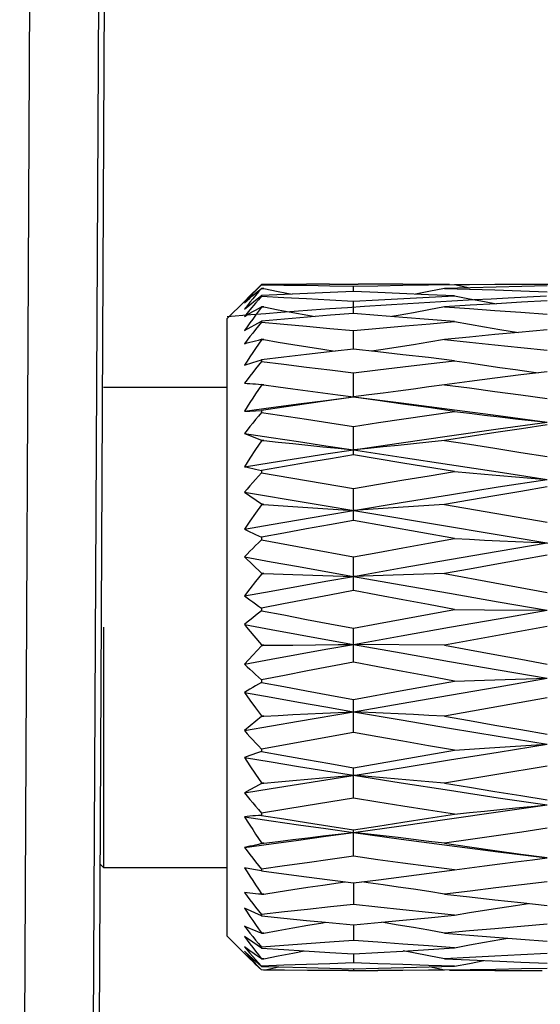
# Model space of a CAD drawing. Extents: x 0 to 420, y 0 to 297.
# Tile 75 of 116: x 227.97 to 229.49, y 163.2 to 166.07. Entities that reach past the tile are written whole.
import ezdxf

# ---------------------------------------------------------------- set-up
doc = ezdxf.new("R2010")
doc.units = 0
doc.header["$LTSCALE"] = 23.1
doc.layers.get('0').update_dxf_attribs({"linetype": 'CONTINUOUS'})

msp = doc.modelspace()

# ---------------------------------------------------------------- linework, layer by layer
at = {"color": 7, "linetype": 'CONTINUOUS'}
for p, q in [((228.2404, 170.4064), (228.1846, 159.3364)), ((227.9725, 160.2364), (228.0227, 170.2088)), ((228.1723, 160.0948), (228.2223, 170.0064)), ((228.6428, 165.2671), (228.668, 165.2917)), ((228.6595, 165.2817), (228.6428, 165.2641)), ((228.6767, 165.2997), (228.6595, 165.2817)), ((228.668, 165.2917), (228.6767, 165.3001)), ((228.668, 165.2821), (228.6767, 165.2892)), ((228.6767, 165.2892), (228.6767, 165.2888)), ((228.6834, 165.289), (228.6767, 165.2892)), ((228.6767, 165.2888), (228.6834, 165.289)), ((228.875, 165.3012), (228.9582, 165.3013)), ((228.8753, 165.2968), (228.9443, 165.2955)), ((228.9443, 165.28), (228.9443, 165.2955)), ((229.285, 165.291), (229.2098, 165.289)), ((229.2386, 165.2999), (229.2837, 165.291)), ((229.432, 165.3012), (229.5236, 165.3013)), ((228.6267, 165.2513), (228.5767, 165.2013)), ((228.6267, 165.2512), (228.6428, 165.2671)), ((228.6428, 165.2641), (228.6267, 165.2469)), ((228.6428, 165.2416), (228.6595, 165.2547)), ((228.6595, 165.2547), (228.6767, 165.2682)), ((228.6767, 165.2682), (228.6767, 165.2662)), ((228.8111, 165.2745), (228.7662, 165.2724)), ((228.9443, 165.2159), (228.9443, 165.2515)), ((228.6267, 165.2288), (228.6428, 165.2416)), ((228.6355, 165.2396), (228.6267, 165.2288)), ((228.6767, 165.2353), (228.6767, 165.2344)), ((228.6834, 165.2349), (228.6767, 165.2353)), ((228.6767, 165.2344), (228.6834, 165.2349)), ((229.2846, 165.2397), (229.2098, 165.2349)), ((229.3606, 165.2445), (229.2846, 165.2397)), ((228.5767, 163.4013), (228.5767, 165.2013)), ((228.6267, 165.1659), (228.6767, 165.194)), ((228.6767, 165.194), (228.6767, 165.1905)), ((228.9443, 165.2159), (228.8774, 165.2107)), ((228.9443, 165.1118), (228.9443, 165.166)), ((229.5089, 165.1686), (229.4247, 165.1609)), ((228.6767, 165.1407), (228.6767, 165.1392)), ((228.6834, 165.1399), (228.6767, 165.1407)), ((228.6767, 165.1392), (228.6834, 165.1399)), ((228.8917, 165.1059), (228.8076, 165.0964)), ((228.9443, 165.1118), (228.8917, 165.1059)), ((229.0156, 165.1039), (228.9443, 165.1118)), ((228.6511, 165.0727), (228.6767, 165.0809)), ((228.6767, 165.0809), (228.6767, 165.076)), ((228.6267, 165.0651), (228.6511, 165.0727)), ((228.9443, 164.973), (228.9443, 165.0427)), ((228.2167, 165.0013), (228.5767, 165.0013)), ((228.6767, 165.0093), (228.6767, 165.0075)), ((228.6834, 165.0084), (228.6767, 165.0093)), ((228.6767, 165.0075), (228.6834, 165.0084)), ((228.8993, 164.9787), (228.9443, 164.973)), ((228.9889, 164.9786), (228.9443, 164.973)), ((228.9443, 164.973), (228.9443, 164.9724)), ((228.6267, 164.931), (228.6428, 164.9317)), ((228.6428, 164.9317), (228.6595, 164.9326)), ((228.6595, 164.9326), (228.6767, 164.9336)), ((228.6767, 164.9336), (228.6767, 164.9276)), ((228.9443, 164.8036), (228.9443, 164.8869)), ((228.6267, 164.8661), (228.6429, 164.86)), ((228.6429, 164.86), (228.6595, 164.8537)), ((228.6595, 164.8537), (228.6767, 164.847)), ((228.6767, 164.847), (228.6767, 164.8448)), ((228.6834, 164.8459), (228.6767, 164.847)), ((228.6767, 164.8448), (228.6834, 164.8459)), ((228.6595, 164.8192), (228.6429, 164.794)), ((228.6767, 164.8448), (228.6595, 164.8192)), ((229.0884, 164.78), (228.9443, 164.8036)), ((229.2386, 164.7553), (229.0884, 164.78)), ((228.6767, 164.7587), (228.6767, 164.7518)), ((228.6767, 164.7518), (228.9443, 164.7056)), ((228.9443, 164.6128), (228.9443, 164.7056)), ((228.6267, 164.6949), (230.9267, 164.3097)), ((228.6267, 164.6949), (228.6767, 164.6609)), ((228.6767, 164.6584), (228.6595, 164.6342)), ((228.6767, 164.6609), (228.6767, 164.6584)), ((228.6834, 164.6596), (228.6767, 164.6609)), ((228.6767, 164.6584), (228.6834, 164.6596)), ((229.2098, 164.6596), (229.5089, 164.6077)), ((228.6595, 164.6342), (228.6429, 164.6105)), ((228.6429, 164.6105), (228.6267, 164.5873)), ((229.2386, 164.5601), (228.9443, 164.6128)), ((228.6767, 164.5638), (228.6767, 164.5563)), ((228.6767, 164.5563), (228.8077, 164.5319)), ((228.8077, 164.5319), (228.9443, 164.5066)), ((228.6267, 164.5066), (228.6767, 164.459)), ((228.9443, 164.4084), (228.9443, 164.5066)), ((228.6767, 164.4564), (228.6595, 164.4347)), ((228.6767, 164.459), (228.6767, 164.4564)), ((228.6834, 164.4577), (228.6767, 164.459)), ((228.6767, 164.4564), (228.6834, 164.4577)), ((228.6834, 164.4577), (228.7682, 164.455)), ((228.7682, 164.455), (228.8553, 164.4524)), ((228.8553, 164.4524), (228.9443, 164.4499)), ((229.0307, 164.4523), (228.9443, 164.4499)), ((229.1192, 164.4549), (229.0307, 164.4523)), ((229.2098, 164.4577), (229.1192, 164.4549)), ((229.2098, 164.4577), (229.3565, 164.4309)), ((228.6595, 164.4347), (228.6429, 164.4134)), ((229.3565, 164.4309), (229.5089, 164.4031)), ((228.6429, 164.4134), (228.6267, 164.3927)), ((228.6767, 164.3575), (228.6767, 164.3497)), ((229.2386, 164.3536), (229.3263, 164.3527)), ((229.3263, 164.3527), (229.5089, 164.351)), ((228.2167, 164.3013), (228.2167, 163.6013)), ((228.6267, 164.3092), (228.6334, 164.3013)), ((228.6334, 164.3013), (228.6546, 164.2762)), ((228.6546, 164.2762), (228.6767, 164.2502)), ((228.9443, 164.1994), (228.9443, 164.2986)), ((228.6767, 164.2476), (228.6511, 164.2203)), ((228.6767, 164.2502), (228.6767, 164.2476)), ((228.6834, 164.2489), (228.6767, 164.2502)), ((228.6767, 164.2476), (228.6834, 164.2489)), ((228.6834, 164.2489), (228.7682, 164.2498)), ((229.2098, 164.2489), (228.9443, 164.2516)), ((228.6511, 164.2203), (228.6267, 164.1941)), ((228.6767, 164.1487), (228.6767, 164.141)), ((229.0914, 164.1179), (229.2386, 164.1448)), ((229.2386, 164.1448), (229.3263, 164.1475)), ((229.3263, 164.1475), (229.4164, 164.1501)), ((229.4164, 164.1501), (229.5089, 164.1527)), ((228.6267, 164.1115), (228.6429, 164.0894)), ((228.9443, 164.0908), (229.0914, 164.1179)), ((228.6429, 164.0894), (228.6595, 164.0668)), ((228.9443, 163.9948), (228.9443, 164.0908)), ((229.5089, 164.096), (229.2098, 164.0425)), ((228.6595, 164.0668), (228.6767, 164.0437)), ((228.6767, 164.0437), (228.6767, 164.0412)), ((228.6834, 164.0425), (228.6767, 164.0437)), ((228.6767, 164.0412), (228.6834, 164.0425)), ((228.7845, 164.0277), (228.9443, 164.0554)), ((228.6767, 164.0412), (228.6267, 164.0002)), ((228.6267, 164.0002), (228.7845, 164.0277)), ((228.9443, 163.9948), (228.6767, 163.9465)), ((228.6767, 163.9465), (228.6767, 163.9393)), ((228.9443, 163.8921), (229.2386, 163.9429)), ((228.6267, 163.9222), (228.6429, 163.8981)), ((228.6429, 163.8981), (228.6595, 163.8735)), ((228.6595, 163.8735), (228.6767, 163.8484)), ((228.8642, 163.8572), (229.0836, 163.8923)), ((228.9443, 163.8036), (228.9443, 163.8921)), ((229.3565, 163.8716), (229.2098, 163.8473)), ((229.5089, 163.897), (229.3565, 163.8716)), ((228.6767, 163.8461), (228.6595, 163.8369)), ((228.6767, 163.8484), (228.6767, 163.8461)), ((228.6834, 163.8473), (228.6767, 163.8484)), ((228.6767, 163.8461), (228.6834, 163.8473)), ((228.6429, 163.828), (228.6267, 163.8194)), ((228.6595, 163.8369), (228.6429, 163.828)), ((228.9443, 163.8036), (228.8072, 163.7811)), ((228.8072, 163.7811), (228.6767, 163.7599)), ((228.6767, 163.7599), (228.6767, 163.7534)), ((228.9443, 163.6341), (228.9443, 163.7114)), ((228.6767, 163.673), (228.6767, 163.6709)), ((228.6834, 163.672), (228.6767, 163.673)), ((228.6767, 163.6709), (228.6834, 163.672)), ((228.2062, 163.6118), (228.2167, 163.6013)), ((229.4656, 163.6242), (229.5089, 163.6295)), ((228.2167, 163.6013), (228.5767, 163.6013)), ((228.6428, 163.5978), (228.6267, 163.6006)), ((228.6595, 163.5947), (228.6428, 163.5978)), ((228.6767, 163.5914), (228.6595, 163.5947)), ((228.6767, 163.5969), (228.6767, 163.5914)), ((228.8753, 163.5652), (228.9443, 163.5564)), ((228.9443, 163.5564), (228.9443, 163.4938)), ((228.6767, 163.5249), (228.6767, 163.5233)), ((228.6834, 163.5241), (228.6767, 163.5249)), ((228.6767, 163.5233), (228.6834, 163.5241)), ((229.432, 163.499), (229.5089, 163.4907)), ((228.6767, 163.4605), (228.6267, 163.4826)), ((228.6767, 163.4647), (228.6767, 163.4605)), ((228.8631, 163.4417), (228.9443, 163.4339)), ((228.9443, 163.4339), (229.026, 163.4417)), ((228.6834, 163.4103), (228.6767, 163.4109)), ((228.6767, 163.4109), (228.6767, 163.4097)), ((228.9443, 163.4339), (228.9443, 163.4328)), ((228.9443, 163.4328), (228.9443, 163.3888)), ((228.6334, 163.3446), (228.5767, 163.4013)), ((228.6511, 163.3837), (228.6267, 163.4003)), ((228.6767, 163.3663), (228.6511, 163.3837)), ((228.6767, 163.4097), (228.6834, 163.4103)), ((228.6267, 163.3704), (228.6428, 163.3521)), ((228.6428, 163.3429), (228.6267, 163.3573)), ((228.6267, 163.3573), (228.6347, 163.3484)), ((228.6767, 163.3691), (228.6767, 163.3663)), ((228.8012, 163.3581), (228.8753, 163.3535)), ((228.8753, 163.3535), (228.9443, 163.3494)), ((228.6429, 163.3352), (228.6334, 163.3446)), ((228.6347, 163.3484), (228.6429, 163.3393)), ((228.6428, 163.3521), (228.6595, 163.3334)), ((228.6595, 163.3282), (228.6428, 163.3429)), ((228.6595, 163.3334), (228.6767, 163.3142)), ((228.6767, 163.313), (228.6595, 163.3282)), ((228.6834, 163.3354), (228.6767, 163.3357)), ((228.6767, 163.3357), (228.6767, 163.335)), ((228.6767, 163.335), (228.6834, 163.3354)), ((228.9443, 163.3494), (228.9443, 163.3237)), ((228.668, 163.3119), (228.6767, 163.3027)), ((228.6715, 163.3075), (228.668, 163.3108)), ((228.6767, 163.3142), (228.6767, 163.313)), ((228.6767, 163.313), (228.727, 163.3116)), ((228.6834, 163.3026), (228.6767, 163.3027)), ((228.6834, 163.3026), (228.727, 163.3116)), ((228.727, 163.3116), (228.8077, 163.3095)), ((228.9304, 163.3013), (229.0156, 163.3013)), ((228.9443, 163.3065), (228.9443, 163.3013)), ((229.1649, 163.3115), (229.2386, 163.3136)), ((229.2098, 163.3026), (229.1649, 163.3115))]:
    msp.add_line(p, q, dxfattribs=at)
at = {"color": 40, "linetype": 'CONTINUOUS'}
for p, q in [((229.1033, 165.2451), (229.1672, 165.249)), ((229.1672, 165.249), (229.2314, 165.2527)), ((229.2314, 165.2527), (229.2959, 165.2563)), ((229.2959, 165.2563), (229.3452, 165.259)), ((229.3452, 165.259), (229.3946, 165.2616)), ((229.3946, 165.2616), (229.4506, 165.2644)), ((229.4506, 165.2644), (229.5071, 165.2671)), ((228.6892, 165.2163), (228.733, 165.2197)), ((228.733, 165.2197), (228.7721, 165.2226)), ((228.7721, 165.2226), (228.8236, 165.2264)), ((228.8236, 165.2264), (228.8753, 165.2301)), ((228.8753, 165.2301), (228.9272, 165.2337)), ((228.9272, 165.2337), (228.9762, 165.237)), ((228.9762, 165.237), (229.0396, 165.2411)), ((229.0396, 165.2411), (229.1033, 165.2451)), ((228.5767, 165.2073), (228.6455, 165.2129)), ((228.6455, 165.2129), (228.6892, 165.2163))]:
    msp.add_line(p, q, dxfattribs=at)
at = {"color": 7, "linetype": 'CONTINUOUS'}
for points in [[(228.6267, 165.2469), (228.6347, 165.2539), (228.6429, 165.2609), (228.6511, 165.2679), (228.6595, 165.275), (228.668, 165.2821)], [(228.6767, 165.2888), (228.668, 165.2786), (228.6595, 165.2686), (228.6511, 165.2585), (228.6429, 165.2486), (228.6355, 165.2396)], [(228.875, 165.3012), (228.8073, 165.301), (228.7412, 165.3006), (228.6767, 165.3001)], [(228.6767, 165.2997), (228.7415, 165.2989), (228.8077, 165.298), (228.8753, 165.2968)], [(228.6834, 165.289), (228.7255, 165.2804), (228.7662, 165.2724)], [(228.9443, 165.28), (228.877, 165.2773), (228.8111, 165.2745)], [(228.9443, 165.2955), (229.0155, 165.2969), (229.0883, 165.2981), (229.1627, 165.2991), (229.2386, 165.2999)], [(229.0787, 165.2745), (229.0157, 165.2771), (228.9443, 165.28)], [(229.2242, 165.3), (229.1628, 165.3005), (229.0885, 165.301), (229.0157, 165.3012), (228.9582, 165.3013)], [(229.2098, 165.289), (229.1643, 165.28), (229.1247, 165.2724)], [(229.2098, 165.289), (229.2825, 165.2868), (229.3565, 165.2844), (229.432, 165.2817), (229.5089, 165.2789)], [(229.2386, 165.3001), (229.2825, 165.3005), (229.3565, 165.301), (229.432, 165.3012)], [(229.5089, 165.2961), (229.4345, 165.2946), (229.3599, 165.2929), (229.285, 165.291)], [(228.6767, 165.2662), (228.668, 165.2561), (228.6595, 165.2461), (228.6428, 165.2264)], [(228.7662, 165.2724), (228.7432, 165.2714), (228.6767, 165.2682)], [(228.6767, 165.2662), (228.7415, 165.2628), (228.8076, 165.2593), (228.8753, 165.2555), (228.9443, 165.2515)], [(228.9443, 165.2515), (229.0179, 165.2557), (229.0914, 165.2598), (229.165, 165.2636), (229.2386, 165.2672)], [(229.2386, 165.2672), (229.1628, 165.2707), (229.0787, 165.2745)], [(229.2386, 165.2672), (229.2822, 165.2589), (229.3263, 165.2507), (229.3606, 165.2445)], [(229.5089, 165.2532), (229.4341, 165.2489), (229.3606, 165.2445)], [(228.6267, 165.2072), (228.6347, 165.2119), (228.6429, 165.2166), (228.6511, 165.2213), (228.6595, 165.226), (228.668, 165.2307), (228.6767, 165.2353)], [(228.6767, 165.2344), (228.668, 165.2228), (228.6595, 165.2112), (228.6511, 165.1998), (228.6429, 165.1884), (228.6347, 165.1771), (228.6267, 165.1659)], [(228.6428, 165.2264), (228.6347, 165.2168), (228.6267, 165.2072)], [(228.6834, 165.2349), (228.7255, 165.2268), (228.7682, 165.2188), (228.8115, 165.211), (228.8333, 165.2071)], [(229.2098, 165.2349), (229.1643, 165.2264), (229.1192, 165.2182), (229.0747, 165.2104), (229.0563, 165.2072)], [(229.2098, 165.2349), (229.2824, 165.23), (229.3564, 165.2248), (229.4319, 165.2194), (229.5089, 165.2137)], [(228.6767, 165.1905), (228.668, 165.1798), (228.6595, 165.1692), (228.6511, 165.1588), (228.6428, 165.1484), (228.6347, 165.1381), (228.6267, 165.1279)], [(228.8774, 165.2107), (228.8105, 165.2053), (228.7436, 165.1998), (228.6767, 165.194)], [(228.6767, 165.1905), (228.7415, 165.1847), (228.8077, 165.1787), (228.8753, 165.1725), (228.9443, 165.166)], [(229.0883, 165.2046), (229.0155, 165.2104), (228.9443, 165.2159)], [(228.9443, 165.166), (229.0207, 165.1731), (229.0952, 165.1799), (229.1678, 165.1862), (229.2386, 165.1923)], [(229.2386, 165.1923), (229.1626, 165.1986), (229.0883, 165.2046)], [(229.2386, 165.1923), (229.2822, 165.1846), (229.3263, 165.177), (229.3711, 165.1696), (229.4247, 165.1609)], [(229.4247, 165.1609), (229.3559, 165.1543), (229.282, 165.1472), (229.2098, 165.1399)], [(228.6267, 165.1279), (228.6347, 165.1301), (228.6429, 165.1323), (228.6511, 165.1344), (228.6595, 165.1366), (228.668, 165.1386), (228.6767, 165.1407)], [(228.6767, 165.1392), (228.668, 165.1267), (228.6595, 165.1142), (228.6511, 165.1018), (228.6429, 165.0895), (228.6347, 165.0773), (228.6267, 165.0651)], [(228.6834, 165.1399), (228.7255, 165.1327), (228.7682, 165.1256), (228.8115, 165.1185), (228.8553, 165.1116), (228.8917, 165.1059)], [(229.2098, 165.1399), (229.1643, 165.1324), (229.1192, 165.125), (229.0747, 165.1179), (229.0307, 165.1111), (228.9972, 165.106)], [(229.2098, 165.1399), (229.2825, 165.1325), (229.3565, 165.1249), (229.432, 165.1169), (229.5089, 165.1087)], [(229.2386, 165.0784), (229.1628, 165.0872), (229.0884, 165.0957), (229.0156, 165.1039)], [(228.6767, 165.076), (228.668, 165.0652), (228.6595, 165.0544), (228.6511, 165.0438), (228.6428, 165.0333), (228.6347, 165.0229), (228.6267, 165.0126)], [(228.8076, 165.0964), (228.7414, 165.0886), (228.6767, 165.0809)], [(228.6767, 165.076), (228.7415, 165.068), (228.8077, 165.0598), (228.8753, 165.0514), (228.9443, 165.0427)], [(228.9443, 165.0427), (229.0154, 165.0516), (229.0882, 165.0605), (229.1625, 165.0695), (229.2386, 165.0784)], [(229.2386, 165.0784), (229.2822, 165.0717), (229.3263, 165.0651), (229.3711, 165.0586), (229.4164, 165.0522), (229.4624, 165.0458), (229.483, 165.043)], [(229.5089, 165.0462), (229.4319, 165.0368), (229.3564, 165.0273), (229.2824, 165.0178), (229.2098, 165.0084)], [(228.6267, 165.0126), (228.6347, 165.0122), (228.6429, 165.0117), (228.6511, 165.0112), (228.6595, 165.0106), (228.668, 165.01), (228.6767, 165.0093)], [(228.6767, 165.0075), (228.668, 164.9945), (228.6595, 164.9815), (228.6511, 164.9687), (228.6429, 164.9561), (228.6347, 164.9435), (228.6267, 164.931)], [(228.6834, 165.0084), (228.7255, 165.0023), (228.7682, 164.9963), (228.8115, 164.9903), (228.8553, 164.9844), (228.8993, 164.9787)], [(229.2098, 165.0084), (229.1643, 165.002), (229.1192, 164.9958), (229.0747, 164.9898), (229.0307, 164.984), (228.9889, 164.9786)], [(229.2098, 165.0084), (229.2825, 164.9988), (229.3565, 164.989), (229.432, 164.9788), (229.5089, 164.9684)], [(228.6267, 164.931), (228.7053, 164.9417), (228.7845, 164.9523), (228.8642, 164.9628), (228.9443, 164.973)], [(228.9443, 164.9724), (228.8752, 164.9626), (228.8076, 164.9529), (228.7414, 164.9432), (228.6767, 164.9336)], [(228.9443, 164.973), (229.0836, 164.9552), (229.2242, 164.937), (229.366, 164.9183), (229.5089, 164.8991)], [(229.2386, 164.9306), (229.1627, 164.9415), (229.0884, 164.9521), (229.0156, 164.9623), (228.9443, 164.9724)], [(228.6767, 164.9276), (228.668, 164.9171), (228.6595, 164.9067), (228.6511, 164.8964), (228.6428, 164.8862), (228.6347, 164.8761), (228.6267, 164.8661)], [(228.6767, 164.9276), (228.8077, 164.9078), (228.8753, 164.8975), (228.9443, 164.8869)], [(228.9443, 164.8869), (229.0179, 164.8981), (229.0914, 164.9091), (229.165, 164.9199), (229.2386, 164.9306)], [(229.2386, 164.9306), (229.2822, 164.9252), (229.3263, 164.9198), (229.3711, 164.9145), (229.4164, 164.9093), (229.4624, 164.9042), (229.5089, 164.8991)], [(228.9443, 164.8187), (229.0836, 164.8394), (229.2242, 164.8597), (229.366, 164.8796), (229.5089, 164.8991)], [(229.5089, 164.8912), (229.4341, 164.8801), (229.3593, 164.8689), (229.2846, 164.8575), (229.2098, 164.8459)], [(228.6267, 164.8661), (228.7053, 164.8544), (228.7845, 164.8426), (228.8642, 164.8307), (228.9443, 164.8187)], [(228.6834, 164.8459), (228.7255, 164.8412), (228.7682, 164.8366), (228.8115, 164.832), (228.8553, 164.8275), (228.8996, 164.823), (228.9443, 164.8187)], [(229.2098, 164.8459), (229.1643, 164.841), (229.1192, 164.8362), (229.0747, 164.8316), (229.0307, 164.8272), (228.9872, 164.8229), (228.9443, 164.8187)], [(229.2098, 164.8459), (229.2825, 164.8346), (229.3565, 164.823), (229.432, 164.8111), (229.5089, 164.7989)], [(228.6267, 164.7694), (228.7053, 164.7819), (228.7845, 164.7943), (228.8642, 164.8065), (228.9443, 164.8187)], [(228.9443, 164.8187), (229.0836, 164.7976), (229.2242, 164.7763), (229.366, 164.7546), (229.5089, 164.7326)], [(228.6429, 164.794), (228.6347, 164.7817), (228.6267, 164.7694)], [(228.9443, 164.8036), (228.8774, 164.7926), (228.8105, 164.7814), (228.7436, 164.7701), (228.6767, 164.7587)], [(228.6267, 164.7694), (228.6347, 164.7676), (228.6428, 164.7657), (228.6511, 164.764), (228.6595, 164.7622), (228.668, 164.7604), (228.6767, 164.7587)], [(228.6767, 164.7518), (228.668, 164.7421), (228.6595, 164.7326), (228.6511, 164.723), (228.6428, 164.7136), (228.6347, 164.7042), (228.6267, 164.6949)], [(228.9443, 164.7056), (229.0179, 164.7182), (229.0914, 164.7307), (229.165, 164.7431), (229.2386, 164.7553)], [(228.9443, 164.6417), (229.0836, 164.6648), (229.2242, 164.6877), (229.366, 164.7103), (229.5089, 164.7326)], [(229.2386, 164.7553), (229.2822, 164.7514), (229.3263, 164.7475), (229.3711, 164.7437), (229.4164, 164.7399), (229.4624, 164.7362), (229.5089, 164.7326)], [(229.5089, 164.7105), (229.4315, 164.6975), (229.3559, 164.6847), (229.282, 164.6721), (229.2098, 164.6596)], [(228.6834, 164.6596), (228.7255, 164.6566), (228.7682, 164.6535), (228.8115, 164.6505), (228.8553, 164.6475), (228.8996, 164.6446), (228.9443, 164.6417)], [(229.2098, 164.6596), (229.1643, 164.6564), (229.1192, 164.6533), (229.0747, 164.6502), (229.0307, 164.6473), (228.9872, 164.6445), (228.9443, 164.6417)], [(228.6267, 164.5873), (228.7053, 164.601), (228.7845, 164.6146), (228.8642, 164.6282), (228.9443, 164.6417)], [(228.6267, 164.5873), (228.6347, 164.5834), (228.6428, 164.5795), (228.6511, 164.5756), (228.6595, 164.5717), (228.668, 164.5678), (228.6767, 164.5638)], [(228.9443, 164.6128), (228.8752, 164.6003), (228.8076, 164.588), (228.7414, 164.5759), (228.6767, 164.5638)], [(228.9443, 164.5066), (229.0155, 164.5197), (229.0883, 164.533), (229.1626, 164.5465), (229.2386, 164.5601)], [(229.2386, 164.5601), (229.2822, 164.5579), (229.3263, 164.5557), (229.3711, 164.5535), (229.4164, 164.5514), (229.4624, 164.5492), (229.5089, 164.5472)], [(228.6767, 164.5563), (228.668, 164.5479), (228.6595, 164.5395), (228.6511, 164.5312), (228.6428, 164.5229), (228.6347, 164.5147), (228.6267, 164.5066)], [(228.9443, 164.4499), (229.0836, 164.4744), (229.2242, 164.4988), (229.366, 164.523), (229.5089, 164.5472)], [(228.6267, 164.5066), (228.7053, 164.4925), (228.7845, 164.4783), (228.8642, 164.4641), (228.9443, 164.4499)], [(229.5089, 164.5118), (229.4319, 164.498), (229.3564, 164.4844), (229.2824, 164.471), (229.2098, 164.4577)], [(228.6267, 164.3927), (228.7053, 164.407), (228.7845, 164.4213), (228.8642, 164.4356), (228.9443, 164.4499)], [(228.9443, 164.4499), (229.0836, 164.4253), (229.2242, 164.4006), (229.366, 164.3758), (229.5089, 164.351)], [(228.6267, 164.3927), (228.6347, 164.3869), (228.6428, 164.381), (228.6511, 164.3752), (228.6595, 164.3693), (228.668, 164.3634), (228.6767, 164.3575)], [(228.9443, 164.4084), (228.875, 164.3953), (228.8073, 164.3825), (228.7412, 164.3699), (228.6767, 164.3575)], [(229.2386, 164.3536), (229.1627, 164.3677), (229.0884, 164.3815), (229.0156, 164.3951), (228.9443, 164.4084)], [(228.6767, 164.3497), (228.668, 164.3429), (228.6595, 164.3361), (228.6511, 164.3293), (228.6428, 164.3226), (228.6347, 164.3159), (228.6267, 164.3092)], [(228.6767, 164.3497), (228.7415, 164.3373), (228.8077, 164.3246), (228.8753, 164.3117), (228.9443, 164.2986)], [(228.9443, 164.2986), (229.0179, 164.3125), (229.0914, 164.3263), (229.165, 164.34), (229.2386, 164.3536)], [(228.9443, 164.2516), (229.0836, 164.2764), (229.2242, 164.3013), (229.366, 164.3261), (229.5089, 164.351)], [(228.6267, 164.3092), (228.7053, 164.2948), (228.7845, 164.2804), (228.8642, 164.266), (228.9443, 164.2516)], [(229.5089, 164.304), (229.4341, 164.2903), (229.3593, 164.2766), (229.2846, 164.2628), (229.2098, 164.2489)], [(228.6267, 164.1941), (228.7053, 164.2084), (228.7845, 164.2228), (228.8642, 164.2372), (228.9443, 164.2516)], [(228.7682, 164.2498), (228.8996, 164.2511), (228.9443, 164.2516)], [(228.9443, 164.2516), (229.0836, 164.2267), (229.2242, 164.202), (229.366, 164.1773), (229.5089, 164.1527)], [(229.2098, 164.2489), (229.2825, 164.2355), (229.3565, 164.2219), (229.432, 164.2081), (229.5089, 164.1941)], [(228.6267, 164.1941), (228.6347, 164.1866), (228.6428, 164.1791), (228.6511, 164.1716), (228.6595, 164.164), (228.668, 164.1564), (228.6767, 164.1487)], [(228.9443, 164.1994), (228.8774, 164.1868), (228.8105, 164.1741), (228.7436, 164.1614), (228.6767, 164.1487)], [(229.2386, 164.1448), (229.1627, 164.1588), (229.0884, 164.1725), (229.0156, 164.186), (228.9443, 164.1994)], [(228.6767, 164.141), (228.668, 164.1361), (228.6595, 164.1311), (228.6511, 164.1262), (228.6428, 164.1213), (228.6347, 164.1164), (228.6267, 164.1115)], [(228.6767, 164.141), (228.7415, 164.1287), (228.8077, 164.1162), (228.8753, 164.1036), (228.9443, 164.0908)], [(228.9443, 164.0554), (229.0836, 164.0795), (229.2242, 164.1038), (229.366, 164.1282), (229.5089, 164.1527)], [(228.6267, 164.1115), (228.7053, 164.0974), (228.7845, 164.0834), (228.8642, 164.0694), (228.9443, 164.0554)], [(228.6834, 164.0425), (228.7255, 164.0447), (228.7682, 164.0469), (228.8115, 164.0491), (228.8553, 164.0512), (228.8996, 164.0533), (228.9443, 164.0554)], [(229.2098, 164.0425), (229.1643, 164.0448), (229.1192, 164.0471), (229.0747, 164.0493), (229.0307, 164.0514), (228.9443, 164.0554)], [(228.9443, 164.0554), (229.0836, 164.0315), (229.2242, 164.0077), (229.366, 163.9842), (229.5089, 163.9608)], [(229.2098, 164.0425), (229.2825, 164.0295), (229.3565, 164.0164), (229.432, 164.0031), (229.5089, 163.9897)], [(228.6267, 164.0002), (228.6347, 163.9914), (228.6428, 163.9825), (228.6511, 163.9736), (228.6595, 163.9647), (228.668, 163.9556), (228.6767, 163.9465)], [(229.2386, 163.9429), (229.1628, 163.9561), (229.0884, 163.9691), (229.0156, 163.982), (228.9443, 163.9948)], [(229.0836, 163.8923), (229.2242, 163.9149), (229.366, 163.9377), (229.5089, 163.9608)], [(229.2386, 163.9429), (229.2822, 163.946), (229.3263, 163.949), (229.3711, 163.952), (229.4164, 163.955), (229.4624, 163.9579), (229.5089, 163.9608)], [(228.6767, 163.9393), (228.668, 163.9365), (228.6595, 163.9336), (228.6511, 163.9308), (228.6428, 163.9279), (228.6347, 163.925), (228.6267, 163.9222)], [(228.6767, 163.9393), (228.7415, 163.9277), (228.8077, 163.916), (228.8753, 163.9041), (228.9443, 163.8921)], [(228.6267, 163.9222), (228.7053, 163.909), (228.7845, 163.8959), (228.8642, 163.8829), (228.9443, 163.87)], [(228.6834, 163.8473), (228.7255, 163.8512), (228.7682, 163.8551), (228.8115, 163.8589), (228.8553, 163.8627), (228.8996, 163.8664), (228.9443, 163.87)], [(229.2098, 163.8473), (229.1643, 163.8514), (229.1192, 163.8554), (229.0747, 163.8592), (229.0307, 163.8629), (228.9872, 163.8665), (228.9443, 163.87)], [(228.9443, 163.87), (229.0836, 163.848), (229.2242, 163.8263), (229.366, 163.8049), (229.5089, 163.7839)], [(228.6267, 163.8194), (228.7053, 163.8319), (228.8642, 163.8572)], [(229.2098, 163.8473), (229.2825, 163.8353), (229.3565, 163.8233), (229.432, 163.8112), (229.5089, 163.7989)], [(228.6267, 163.8194), (228.6347, 163.8097), (228.6428, 163.7999), (228.6511, 163.79), (228.6595, 163.7801), (228.668, 163.77), (228.6767, 163.7599)], [(229.2386, 163.7566), (229.1627, 163.7685), (229.0884, 163.7803), (229.0156, 163.792), (228.9443, 163.8036)], [(228.9443, 163.7034), (229.0836, 163.723), (229.2242, 163.7429), (229.366, 163.7632), (229.5089, 163.7839)], [(229.2386, 163.7566), (229.2822, 163.7613), (229.3263, 163.766), (229.3711, 163.7705), (229.4164, 163.775), (229.4624, 163.7795), (229.5089, 163.7839)], [(228.9443, 163.7114), (229.0156, 163.7223), (229.0884, 163.7334), (229.1627, 163.7449), (229.2386, 163.7566)], [(228.6767, 163.7534), (228.668, 163.7528), (228.6595, 163.7522), (228.6511, 163.7515), (228.6428, 163.7508), (228.6347, 163.7501), (228.6267, 163.7493)], [(228.6267, 163.7493), (228.7053, 163.7377), (228.7845, 163.7261), (228.8642, 163.7147), (228.9443, 163.7034)], [(228.6267, 163.7493), (228.6347, 163.7369), (228.6429, 163.7243), (228.6511, 163.7117), (228.6595, 163.6989), (228.668, 163.686), (228.6767, 163.673)], [(228.6767, 163.7534), (228.7415, 163.743), (228.8077, 163.7325), (228.8753, 163.722), (228.9443, 163.7114)], [(228.6267, 163.6597), (228.7053, 163.6704), (228.7845, 163.6813), (228.8642, 163.6923), (228.9443, 163.7034)], [(228.6834, 163.672), (228.7255, 163.6774), (228.7682, 163.6828), (228.8115, 163.688), (228.8553, 163.6933), (228.8996, 163.6984), (228.9443, 163.7034)], [(229.2098, 163.672), (229.1643, 163.6776), (229.1192, 163.6832), (229.0747, 163.6885), (229.0307, 163.6936), (228.9872, 163.6986), (228.9443, 163.7034)], [(228.9443, 163.7034), (229.0836, 163.6843), (229.2242, 163.6656), (229.366, 163.6473), (229.5089, 163.6295)], [(229.5089, 163.7157), (229.4345, 163.7047), (229.3598, 163.6937), (229.285, 163.6828), (229.2098, 163.672)], [(228.6767, 163.6709), (228.668, 163.6689), (228.6595, 163.6669), (228.6511, 163.665), (228.6429, 163.6632), (228.6347, 163.6614), (228.6267, 163.6597)], [(229.2098, 163.672), (229.2825, 163.6616), (229.3565, 163.6511), (229.432, 163.6406), (229.5089, 163.6302)], [(228.6267, 163.6597), (228.6347, 163.6495), (228.6428, 163.6392), (228.6511, 163.6287), (228.6595, 163.6182), (228.668, 163.6076), (228.6767, 163.5969)], [(228.9443, 163.6341), (228.877, 163.6247), (228.81, 163.6153), (228.7432, 163.6061), (228.6767, 163.5969)], [(229.2386, 163.5942), (229.1627, 163.6042), (229.0884, 163.6142), (229.0156, 163.6242), (228.9443, 163.6341)], [(229.2386, 163.5942), (229.2822, 163.6003), (229.3263, 163.6063), (229.3711, 163.6122), (229.4164, 163.6181), (229.4656, 163.6242)], [(228.6267, 163.6006), (228.6347, 163.5883), (228.6429, 163.5758), (228.6511, 163.5633), (228.6595, 163.5506), (228.668, 163.5378), (228.6767, 163.5249)], [(228.6767, 163.5914), (228.7415, 163.5827), (228.8077, 163.5739), (228.8753, 163.5652)], [(228.9443, 163.5564), (229.0179, 163.5657), (229.0914, 163.5751), (229.165, 163.5846), (229.2386, 163.5942)], [(228.6834, 163.5241), (228.7255, 163.5308), (228.7682, 163.5375), (228.8115, 163.544), (228.8553, 163.5504), (228.8996, 163.5568), (228.9195, 163.5595)], [(229.2098, 163.5241), (229.1643, 163.5312), (229.1192, 163.538), (229.0747, 163.5445), (229.0307, 163.5509), (228.9872, 163.557), (228.9692, 163.5595)], [(229.5089, 163.5599), (229.4341, 163.5508), (229.3593, 163.5418), (229.2846, 163.5329), (229.2098, 163.5241)], [(228.6767, 163.5233), (228.668, 163.524), (228.6595, 163.5247), (228.6511, 163.5255), (228.6429, 163.5263), (228.6347, 163.5272), (228.6267, 163.5281)], [(228.6267, 163.5281), (228.6347, 163.5178), (228.6428, 163.5074), (228.6511, 163.4969), (228.6595, 163.4862), (228.668, 163.4755), (228.6767, 163.4647)], [(229.2098, 163.5241), (229.2825, 163.5157), (229.3565, 163.5074), (229.432, 163.499)], [(229.2386, 163.4626), (229.2822, 163.4698), (229.3263, 163.477), (229.3711, 163.484), (229.4164, 163.4909), (229.4543, 163.4966)], [(228.6267, 163.4826), (228.6347, 163.4708), (228.6429, 163.459), (228.6511, 163.4471), (228.6595, 163.4351), (228.668, 163.423), (228.6767, 163.4109)], [(228.9443, 163.4938), (228.8774, 163.4864), (228.8105, 163.4791), (228.7436, 163.4719), (228.6767, 163.4647)], [(229.2386, 163.4626), (229.1628, 163.4704), (229.0884, 163.4781), (229.0156, 163.486), (228.9443, 163.4938)], [(228.6767, 163.4605), (228.7415, 163.4538), (228.8077, 163.4471), (228.8631, 163.4417)], [(228.6834, 163.4103), (228.7255, 163.418), (228.7682, 163.4256), (228.8115, 163.433), (228.8553, 163.4404), (228.8631, 163.4417)], [(229.026, 163.4417), (229.0881, 163.4477), (229.1625, 163.455), (229.2386, 163.4626)], [(229.2098, 163.4103), (229.1643, 163.4183), (229.1192, 163.4261), (229.0747, 163.4337), (229.026, 163.4417)], [(228.6767, 163.4097), (228.668, 163.413), (228.6595, 163.4164), (228.6511, 163.4199), (228.6429, 163.4233), (228.6347, 163.4267), (228.6267, 163.4302)], [(228.6267, 163.4302), (228.6347, 163.4203), (228.6428, 163.4103), (228.6511, 163.4001), (228.6595, 163.3899), (228.668, 163.3795), (228.6767, 163.3691)], [(229.5089, 163.4366), (229.432, 163.4296), (229.3565, 163.4229), (229.2825, 163.4165), (229.2098, 163.4103)], [(228.6267, 163.4003), (228.6347, 163.3897), (228.6429, 163.379), (228.6511, 163.3683), (228.6595, 163.3575), (228.668, 163.3466), (228.6767, 163.3357)], [(228.9443, 163.3888), (228.8751, 163.3835), (228.8075, 163.3785), (228.7413, 163.3737), (228.6767, 163.3691)], [(229.2386, 163.3677), (229.1628, 163.3728), (229.0884, 163.3781), (229.0156, 163.3834), (228.9443, 163.3888)], [(229.2098, 163.4103), (229.2825, 163.4042), (229.3565, 163.3983)], [(229.2386, 163.3677), (229.2822, 163.3757), (229.3263, 163.3837), (229.3711, 163.3915), (229.3939, 163.3954)], [(229.3565, 163.3983), (229.432, 163.3924), (229.5089, 163.3866)], [(228.6767, 163.335), (228.668, 163.3409), (228.6595, 163.3468), (228.6511, 163.3527), (228.6429, 163.3586), (228.6347, 163.3645), (228.6267, 163.3704)], [(228.6767, 163.3663), (228.7415, 163.362), (228.8012, 163.3581)], [(228.6834, 163.3354), (228.7255, 163.3437), (228.7682, 163.3519), (228.8012, 163.3581)], [(228.9443, 163.3494), (229.0154, 163.3536), (229.0882, 163.358)], [(229.0882, 163.358), (229.1626, 163.3627), (229.2386, 163.3677)], [(229.2098, 163.3354), (229.1643, 163.3441), (229.1192, 163.3525), (229.0889, 163.3581)], [(228.6429, 163.3393), (228.6511, 163.3302), (228.6595, 163.3211), (228.668, 163.3119)], [(228.668, 163.3108), (228.6595, 163.3189), (228.6511, 163.3271), (228.6429, 163.3352)], [(229.5089, 163.3511), (229.432, 163.3468), (229.3565, 163.3427), (229.2824, 163.3389), (229.2098, 163.3354)], [(229.2098, 163.3354), (229.2825, 163.332), (229.371, 163.3281)], [(229.2386, 163.3136), (229.2822, 163.3221), (229.3243, 163.3301)], [(229.371, 163.3281), (229.432, 163.3256), (229.5089, 163.3226)], [(228.9443, 163.3237), (228.8753, 163.321), (228.8077, 163.3185), (228.7415, 163.3163), (228.6767, 163.3142)], [(228.9304, 163.3013), (228.8774, 163.3013), (228.8105, 163.3015), (228.7436, 163.3019), (228.6834, 163.3024)], [(228.8077, 163.3095), (228.8753, 163.3079), (228.9443, 163.3065)], [(229.2386, 163.3136), (229.1627, 163.3159), (229.0884, 163.3183), (229.0156, 163.3209), (228.9443, 163.3237)], [(228.9443, 163.3065), (229.0179, 163.308), (229.0914, 163.3097), (229.1649, 163.3115)], [(229.2098, 163.3024), (229.1628, 163.302), (229.0884, 163.3016), (229.0156, 163.3013)], [(229.5089, 163.307), (229.4341, 163.3057), (229.3593, 163.3045), (229.2846, 163.3035), (229.2098, 163.3026)], [(229.2242, 163.3025), (229.2825, 163.302), (229.3565, 163.3016), (229.432, 163.3013), (229.4942, 163.3013)]]:
    msp.add_lwpolyline(points, dxfattribs=at)

doc.saveas('drawing.dxf')
